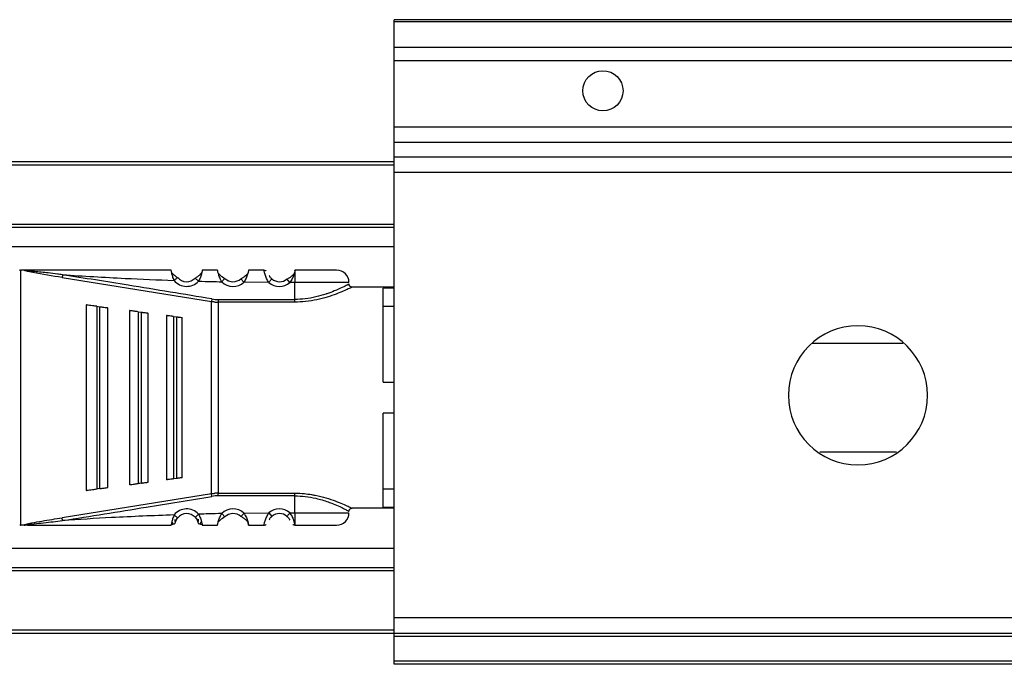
# Model space of a CAD drawing. Header units: millimetres. Extents: x -781 to 2760, y 413 to 796.
# Tile 3 of 17: x -383 to -320, y 413 to 455. Entities that reach past the tile are written whole.
import ezdxf

# ---------------------------------------------------------------- set-up
doc = ezdxf.new("R2010")
doc.units = ezdxf.units.MM

# ---------------------------------------------------------------- blocks, each defined once
blk = doc.blocks.new('Drawing View4')
at = {"color": 7, "linetype": 'Continuous', "lineweight": 25}
for p, q in [((32.475, 27.95), (-27.525, 27.95)), ((-27.525, 27.805), (-27.525, 27.95)), ((32.475, 27.805), (-27.525, 27.805)), ((-27.525, 26.149), (-27.525, 27.805)), ((32.475, 26.149), (-27.525, 26.149)), ((-27.525, 25.293), (-27.525, 26.149)), ((32.475, 25.293), (-27.525, 25.293)), ((-27.525, 20.992), (-27.525, 25.293)), ((32.475, 20.992), (-27.525, 20.992)), ((-27.525, 20.002), (-27.525, 20.992)), ((32.475, 20.002), (-27.525, 20.002)), ((-27.525, 19.06), (-27.525, 20.002)), ((-27.525, 18.75), (-100.525, 18.75)), ((-27.525, 18.55), (-100.525, 18.55)), ((32.475, 19.06), (-27.525, 19.06)), ((-27.525, 18.07), (-27.525, 19.06)), ((32.475, 18.07), (-27.525, 18.07)), ((-27.525, -10.75), (-27.525, 18.07)), ((-27.525, 14.7), (-100.525, 14.7)), ((-27.525, 14.5), (-100.525, 14.5)), ((-27.525, 13.262), (-98.525, 13.262)), ((-51.707, 11.751), (-51.707, -4.751)), ((-51.472, 11.75), (-51.707, 11.75)), ((-51.47, 11.75), (-51.242, 11.75)), ((-35.96, 11.747), (-36.947, 11.753)), ((-33.947, 11.75), (-33.953, 11.722)), ((-33.953, 11.722), (-33.952, 11.733)), ((-33.952, 11.733), (-33.947, 11.75)), ((-49.013, 11.271), (-39.349, 9.713)), ((-41.551, 11.261), (-41.534, 11.275)), ((-40.184, 11.036), (-40.404, 11.24)), ((-38.493, 11.198), (-38.478, 11.214)), ((-37.246, 10.974), (-37.448, 11.196)), ((-35.641, 10.957), (-37.246, 10.974)), ((-34.273, 10.95), (-34.467, 11.179)), ((-33.953, 10.95), (-34.273, 10.95)), ((-33.953, 9.851), (-33.953, 10.95)), ((-27.525, 10.65), (-30.253, 10.65)), ((-27.525, 10.58), (-28.253, 10.58)), ((-28.253, 4.5), (-28.253, 10.58)), ((-39.32, 9.884), (-39.349, 9.713)), ((-39.349, -2.713), (-39.349, 9.713)), ((-38.922, 9.851), (-33.953, 9.851)), ((-38.921, 9.851), (-38.922, 9.678)), ((-38.922, 9.678), (-38.922, -2.678)), ((-33.953, 9.678), (-38.922, 9.678)), ((-47.453, 9.5), (-47.453, -2.5)), ((-46.768, 9.409), (-46.853, 9.421)), ((-46.768, 9.409), (-46.768, -2.409)), ((-46.768, 9.409), (-46.568, 9.383)), ((-46.568, -2.383), (-46.568, 9.383)), ((-46.053, -2.315), (-46.053, 9.315)), ((-44.653, 9.13), (-44.653, -2.13)), ((-44.082, 9.055), (-44.153, 9.064)), ((-44.082, 9.055), (-44.082, -2.055)), ((-44.082, 9.055), (-43.882, 9.028)), ((-43.882, -2.028), (-43.882, 9.028)), ((-43.453, -1.971), (-43.453, 8.971)), ((-28.253, 9.416), (-27.525, 9.416)), ((-42.253, 8.813), (-42.253, -1.813)), ((-41.796, 8.752), (-41.853, 8.76)), ((-41.796, 8.752), (-41.796, -1.752)), ((-41.796, 8.752), (-41.596, 8.726)), ((-41.596, -1.726), (-41.596, 8.726)), ((-41.253, -1.681), (-41.253, 8.681)), ((-28.253, 4.5), (-27.525, 4.5)), ((-27.525, 2.5), (-28.253, 2.5)), ((-28.253, -3.58), (-28.253, 2.5)), ((-41.596, -1.726), (-41.796, -1.752)), ((-46.853, -2.421), (-46.768, -2.409)), ((-44.153, -2.064), (-44.082, -2.055)), ((-27.525, -2.416), (-28.253, -2.416)), ((-39.349, -2.713), (-49.013, -4.271)), ((-39.32, -2.884), (-39.349, -2.713)), ((-38.922, -2.851), (-38.922, -2.678)), ((-33.953, -3.95), (-33.953, -2.851)), ((-27.525, -3.65), (-30.253, -3.65)), ((-28.253, -3.58), (-27.525, -3.58)), ((-40.404, -4.24), (-40.388, -4.225)), ((-38.688, -3.999), (-38.478, -4.214)), ((-37.433, -4.179), (-37.448, -4.196)), ((-37.246, -3.974), (-35.641, -3.957)), ((-35.641, -3.957), (-35.445, -4.183)), ((-34.273, -3.95), (-33.953, -3.95)), ((-51.707, -4.751), (-51.686, -4.75)), ((-51.474, -4.75), (-51.686, -4.75)), ((-41.68, -4.519), (-41.687, -4.513)), ((-36.947, -4.751), (-35.96, -4.746)), ((-33.953, -4.72), (-33.947, -4.75)), ((-27.525, -6.262), (-98.525, -6.262)), ((-27.525, -7.5), (-100.525, -7.5)), ((-27.525, -7.7), (-100.525, -7.7)), ((32.475, -10.75), (-27.525, -10.75)), ((-27.525, -11.75), (-27.525, -10.75)), ((-27.525, -11.55), (-100.525, -11.55)), ((-27.525, -11.75), (-100.525, -11.75)), ((32.475, -11.75), (-27.525, -11.75)), ((-27.525, -11.95), (-27.525, -11.75)), ((32.475, -11.95), (-27.525, -11.95)), ((-27.525, -13.55), (-27.525, -11.95)), ((32.475, -13.55), (-27.525, -13.55)), ((-27.525, -13.75), (-27.525, -13.55)), ((32.475, -13.75), (-27.525, -13.75))]:
    blk.add_line(p, q, dxfattribs=at)
at = {"color": 7, "linetype": 'Continuous', "lineweight": 25, "flags": 128}
for points in [[(-30.453, 10.95), (-30.507, 10.95), (-30.922, 10.95), (-31.704, 10.95), (-32.756, 10.95), (-33.953, 10.95)], [(-46.568, -2.383), (-46.68, -2.398), (-46.768, -2.409)], [(-43.882, -2.028), (-43.994, -2.043), (-44.082, -2.055)], [(-38.922, -2.678), (-36.139, -2.678), (-33.953, -2.678)], [(-33.953, -2.851), (-36.736, -2.851), (-38.922, -2.851)], [(-33.953, -3.95), (-32.756, -3.95), (-31.704, -3.95), (-30.922, -3.95), (-30.507, -3.95), (-30.453, -3.95)]]:
    blk.add_lwpolyline(points, dxfattribs=at)
at = {"color": 7, "linetype": 'Continuous', "lineweight": 25}
blk.add_circle((-14.025, 23.35), 1.3, dxfattribs=at)
for centre, radius, start, end in [((-31.253, 10.95), 0.8, 0.00043, 90.00043), ((-40.953, 11.75), 1.05, 219.29506, 317.13371), ((-40.953, 11.75), 0.75, 219.29506, 317.13371), ((-37.953, 11.75), 1.05, 225.63952, 312.34515), ((-37.953, 11.75), 0.75, 225.63769, 312.34506), ((-34.953, 11.75), 1.05, 229.07283, 310.40571), ((-34.953, 11.75), 0.75, 229.07297, 310.40702), ((-38.921, 12.28), 2.429, 260.54643, 269.99202), ((2.475, 3.65), 4.5, 90, 270), ((2.475, 3.65), 4.5, 270, 90), ((-38.921, -5.28), 2.429, 90.00693, 99.4584), ((-40.953, -4.75), 1.05, 42.86284, 140.70529), ((-37.953, -4.75), 1.05, 47.65478, 134.36115), ((-34.953, -4.75), 1.05, 49.60545, 130.92761), ((-40.953, -4.75), 0.75, 42.86636, 140.70519), ((-37.953, -4.75), 0.75, 47.65518, 134.36295), ((-34.953, -4.75), 0.75, 49.59434, 130.92713), ((-31.253, -3.95), 0.8, 269.99957, 359.99957)]:
    blk.add_arc(centre, radius, start, end, dxfattribs=at)
for points, knots in [([(-51.763, 11.76), (-51.754, 11.758), (-51.735, 11.754), (-51.716, 11.752), (-51.707, 11.751)], [0, 0, 0, 0, 0.499272, 1, 1, 1, 1]), ([(-49.013, 11.271), (-49.648, 11.373), (-50.436, 11.499), (-51.245, 11.662), (-51.434, 11.716), (-51.468, 11.734), (-51.475, 11.74), (-51.477, 11.746), (-51.474, 11.749), (-51.472, 11.75)], [0, 0, 0, 0, 0.750987, 0.932339, 0.976611, 0.983581, 0.989387, 0.994604, 1, 1, 1, 1]), ([(-48.984, 11.451), (-49.096, 11.466), (-49.409, 11.508), (-50.011, 11.577), (-50.544, 11.634), (-50.897, 11.671), (-50.964, 11.678), (-50.99, 11.681), (-50.994, 11.681), (-50.996, 11.681), (-50.996, 11.682), (-50.996, 11.682), (-51.066, 11.689), (-51.194, 11.703), (-51.337, 11.722), (-51.414, 11.736), (-51.435, 11.743), (-51.441, 11.746), (-51.444, 11.747), (-51.445, 11.748), (-51.445, 11.749), (-51.445, 11.75), (-51.444, 11.751), (-51.442, 11.753), (-51.435, 11.755), (-51.429, 11.756), (-51.424, 11.756), (-51.423, 11.756), (-51.422, 11.757), (-51.422, 11.757), (-51.408, 11.758), (-51.365, 11.763), (-51.305, 11.771), (-51.26, 11.773), (-51.244, 11.774)], [0, 0, 0, 0, 0.126085, 0.351928, 0.676718, 0.724247, 0.748595, 0.751666, 0.753204, 0.753397, 0.753493, 0.753505, 0.753513, 0.832333, 0.896628, 0.914608, 0.919866, 0.92158, 0.92279, 0.923241, 0.923627, 0.923999, 0.924411, 0.925506, 0.927084, 0.931868, 0.932624, 0.933016, 0.933066, 0.93309, 0.9331, 0.949647, 0.981484, 1, 1, 1, 1]), ([(-41.96, 11.75), (-43.694, 11.75), (-46.791, 11.75), (-49.883, 11.75), (-51.243, 11.75)], [0, 0, 0, 0, 0.560093, 1, 1, 1, 1]), ([(-41.766, 11.085), (-41.8, 11.17), (-41.851, 11.298), (-41.895, 11.455), (-41.928, 11.586), (-41.945, 11.685), (-41.956, 11.741), (-41.958, 11.747), (-41.96, 11.75)], [0, 0, 0, 0, 0.25738, 0.385697, 0.511171, 0.738879, 0.867225, 1, 1, 1, 1]), ([(-41.547, 11.259), (-41.565, 11.271), (-41.602, 11.297), (-41.665, 11.345), (-41.734, 11.401), (-41.803, 11.465), (-41.868, 11.528), (-41.905, 11.564), (-41.922, 11.58)], [0, 0, 0, 0, 0.143519, 0.297589, 0.463736, 0.642841, 0.833757, 1, 1, 1, 1]), ([(-41.547, 11.259), (-41.565, 11.272), (-41.602, 11.297), (-41.665, 11.345), (-41.733, 11.401), (-41.803, 11.465), (-41.868, 11.528), (-41.905, 11.563), (-41.922, 11.58)], [0, 0, 0, 0, 0.143592, 0.29774, 0.463973, 0.64318, 0.834211, 1, 1, 1, 1]), ([(-39.984, 11.57), (-40.003, 11.551), (-40.042, 11.512), (-40.111, 11.443), (-40.185, 11.375), (-40.26, 11.314), (-40.33, 11.263), (-40.371, 11.236), (-40.392, 11.223)], [0, 0, 0, 0, 0.17306, 0.362268, 0.539911, 0.704788, 0.857653, 1, 1, 1, 1]), ([(-39.982, 11.572), (-40.001, 11.553), (-40.041, 11.512), (-40.11, 11.443), (-40.185, 11.375), (-40.26, 11.314), (-40.33, 11.263), (-40.371, 11.236), (-40.391, 11.223)], [0, 0, 0, 0, 0.177835, 0.365683, 0.542509, 0.706664, 0.858465, 1, 1, 1, 1]), ([(-39.982, 11.57), (-39.984, 11.559), (-39.994, 11.517), (-40.021, 11.424), (-40.076, 11.258), (-40.141, 11.124), (-40.184, 11.036)], [0, 0, 0, 0, 0.087836, 0.315822, 0.54609, 1, 1, 1, 1]), ([(-39.947, 11.75), (-39.947, 11.747), (-39.947, 11.741), (-39.954, 11.695), (-39.965, 11.64), (-39.977, 11.589), (-39.982, 11.57)], [0, 0, 0, 0, 0.2967573, 0.5550675, 0.8331896, 1, 1, 1, 1]), ([(-38.96, 11.75), (-39.144, 11.75), (-39.473, 11.75), (-39.802, 11.75), (-39.947, 11.75)], [0, 0, 0, 0, 0.560004, 1, 1, 1, 1]), ([(-38.688, 10.999), (-38.734, 11.09), (-38.805, 11.228), (-38.866, 11.408), (-38.903, 11.53), (-38.929, 11.627), (-38.953, 11.723), (-38.957, 11.739), (-38.96, 11.75)], [0, 0, 0, 0, 0.249447, 0.380441, 0.514236, 0.638992, 0.760922, 1, 1, 1, 1]), ([(-38.489, 11.196), (-38.534, 11.225), (-38.606, 11.269), (-38.707, 11.349), (-38.786, 11.419), (-38.854, 11.487), (-38.89, 11.526), (-38.906, 11.542)], [0, 0, 0, 0, 0.303997, 0.474843, 0.659551, 0.857184, 1, 1, 1, 1]), ([(-38.488, 11.197), (-38.534, 11.225), (-38.605, 11.269), (-38.707, 11.349), (-38.785, 11.42), (-38.853, 11.487), (-38.89, 11.526), (-38.906, 11.542)], [0, 0, 0, 0, 0.303922, 0.474734, 0.659412, 0.857033, 1, 1, 1, 1]), ([(-36.996, 11.541), (-37.014, 11.522), (-37.053, 11.48), (-37.125, 11.408), (-37.206, 11.335), (-37.313, 11.251), (-37.389, 11.206), (-37.438, 11.177)], [0, 0, 0, 0, 0.156738, 0.350453, 0.5323, 0.700572, 1, 1, 1, 1]), ([(-37.003, 11.533), (-37.018, 11.517), (-37.055, 11.477), (-37.124, 11.408), (-37.206, 11.334), (-37.312, 11.251), (-37.389, 11.206), (-37.438, 11.177)], [0, 0, 0, 0, 0.139728, 0.337295, 0.522793, 0.694474, 1, 1, 1, 1]), ([(-36.947, 11.753), (-36.948, 11.749), (-36.948, 11.74), (-36.962, 11.679), (-36.984, 11.592), (-37.027, 11.449), (-37.102, 11.233), (-37.199, 11.059), (-37.246, 10.974)], [0, 0, 0, 0, 0.141121, 0.276623, 0.406973, 0.532696, 0.771568, 1, 1, 1, 1]), ([(-35.96, 11.75), (-35.927, 11.748), (-35.874, 11.744), (-35.828, 11.717), (-35.81, 11.706)], [0, 0, 0, 0, 0.607544, 1, 1, 1, 1]), ([(-35.641, 10.957), (-35.691, 11.041), (-35.794, 11.214), (-35.873, 11.434), (-35.918, 11.581), (-35.943, 11.672), (-35.957, 11.736), (-35.959, 11.743), (-35.96, 11.747)], [0, 0, 0, 0, 0.224735, 0.461805, 0.587654, 0.718925, 0.856203, 1, 1, 1, 1]), ([(-34.007, 11.522), (-34.022, 11.505), (-34.06, 11.464), (-34.131, 11.392), (-34.216, 11.317), (-34.326, 11.233), (-34.406, 11.188), (-34.457, 11.16)], [0, 0, 0, 0, 0.139077, 0.337372, 0.523017, 0.694628, 1, 1, 1, 1]), ([(-34.006, 11.516), (-34.014, 11.486), (-34.038, 11.398), (-34.119, 11.19), (-34.22, 11.033), (-34.273, 10.95)], [0, 0, 0, 0, 0.195239, 0.578315, 1, 1, 1, 1]), ([(-33.953, 11.722), (-33.959, 11.691), (-33.967, 11.646), (-33.997, 11.547), (-34.006, 11.516)], [0, 0, 0, 0, 0.684292, 1, 1, 1, 1]), ([(-33.953, 11.722), (-33.953, 11.691), (-33.953, 11.63), (-33.953, 11.444), (-33.953, 11.212), (-33.953, 11.037), (-33.953, 10.95)], [0, 0, 0, 0, 0.25, 0.5, 0.75, 1, 1, 1, 1]), ([(-31.253, 11.75), (-31.294, 11.75), (-31.375, 11.75), (-31.997, 11.75), (-32.888, 11.75), (-33.594, 11.75), (-33.947, 11.75)], [0, 0, 0, 0, 0.25, 0.499999, 0.75, 1, 1, 1, 1]), ([(-48.984, 11.451), (-48.987, 11.432), (-48.993, 11.395), (-49.001, 11.343), (-49.008, 11.299), (-49.011, 11.28), (-49.013, 11.271)], [0, 0, 0, 0, 0.244853, 0.499998, 0.755144, 1, 1, 1, 1]), ([(-39.32, 9.884), (-41.123, 10.181), (-44.343, 10.712), (-47.566, 11.225), (-48.984, 11.451)], [0, 0, 0, 0, 0.560007, 1, 1, 1, 1]), ([(-48.984, 11.451), (-47.638, 11.367), (-45.233, 11.218), (-42.825, 11.126), (-41.766, 11.085)], [0, 0, 0, 0, 0.559932, 1, 1, 1, 1]), ([(-41.766, 11.085), (-41.735, 11.11), (-41.674, 11.16), (-41.6, 11.221), (-41.557, 11.256), (-41.551, 11.261), (-41.551, 11.261)], [0, 0, 0, 0, 0.329861, 0.659722, 0.989583, 1, 1, 1, 1]), ([(-40.184, 11.036), (-39.905, 11.028), (-39.406, 11.015), (-38.907, 11.004), (-38.688, 10.999)], [0, 0, 0, 0, 0.559997, 1, 1, 1, 1]), ([(-38.688, 10.999), (-38.66, 11.028), (-38.605, 11.084), (-38.538, 11.153), (-38.499, 11.193), (-38.493, 11.198), (-38.493, 11.198)], [0, 0, 0, 0, 0.327844, 0.655688, 0.983532, 1, 1, 1, 1]), ([(-35.445, 11.183), (-35.462, 11.2), (-35.498, 11.233), (-35.546, 11.288), (-35.586, 11.345), (-35.611, 11.388), (-35.62, 11.408), (-35.622, 11.412)], [0, 0, 0, 0, 0.214632, 0.437111, 0.68477, 0.935195, 1, 1, 1, 1]), ([(-30.455, 10.848), (-30.479, 10.835), (-30.525, 10.81), (-30.875, 10.632), (-31.335, 10.42), (-31.736, 10.269), (-32.133, 10.135), (-32.584, 10.011), (-33.265, 9.877), (-33.733, 9.859), (-33.953, 9.851)], [0, 0, 0, 0, 0.168483, 0.318712, 0.478816, 0.600358, 0.615021, 0.74972, 0.881914, 1, 1, 1, 1]), ([(-30.246, 10.65), (-30.272, 10.652), (-30.313, 10.655), (-30.362, 10.68), (-30.396, 10.708), (-30.423, 10.742), (-30.448, 10.791), (-30.451, 10.832), (-30.453, 10.858)], [0, 0, 0, 0, 0.238399, 0.367714, 0.500074, 0.632422, 0.761706, 1, 1, 1, 1]), ([(-30.253, 10.65), (-30.261, 10.645), (-30.279, 10.634), (-30.479, 10.543), (-30.803, 10.391), (-31.27, 10.202), (-31.844, 10), (-32.521, 9.828), (-33.229, 9.7), (-33.721, 9.685), (-33.953, 9.678)], [0, 0, 0, 0, 0.101354, 0.226036, 0.351866, 0.481359, 0.615671, 0.747338, 0.880559, 1, 1, 1, 1]), ([(-39.137, 9.687), (-39.177, 9.69), (-39.248, 9.697), (-39.318, 9.708), (-39.349, 9.713)], [0, 0, 0, 0, 0.560117, 1, 1, 1, 1]), ([(-39.137, 9.687), (-39.097, 9.684), (-39.025, 9.679), (-38.953, 9.678), (-38.922, 9.678)], [0, 0, 0, 0, 0.5601136, 1, 1, 1, 1]), ([(-46.853, 9.421), (-46.888, 9.425), (-46.959, 9.435), (-47.099, 9.453), (-47.269, 9.476), (-47.421, 9.496), (-47.442, 9.499), (-47.453, 9.5)], [0, 0, 0, 0, 0.089488, 0.184702, 0.396629, 0.674166, 1, 1, 1, 1]), ([(-46.568, 9.383), (-46.537, 9.379), (-46.476, 9.371), (-46.353, 9.355), (-46.207, 9.335), (-46.078, 9.318), (-46.062, 9.316), (-46.053, 9.315)], [0, 0, 0, 0, 0.09377, 0.189049, 0.400199, 0.66412, 1, 1, 1, 1]), ([(-44.153, 9.064), (-44.182, 9.068), (-44.241, 9.076), (-44.359, 9.091), (-44.501, 9.11), (-44.627, 9.127), (-44.644, 9.129), (-44.653, 9.13)], [0, 0, 0, 0, 0.090901, 0.187716, 0.403222, 0.680517, 1, 1, 1, 1]), ([(-43.882, 9.028), (-43.857, 9.025), (-43.805, 9.018), (-43.702, 9.004), (-43.581, 8.988), (-43.474, 8.974), (-43.461, 8.972), (-43.453, 8.971)], [0, 0, 0, 0, 0.095358, 0.192264, 0.405805, 0.669689, 1, 1, 1, 1]), ([(-41.853, 8.76), (-41.876, 8.763), (-41.924, 8.769), (-42.018, 8.782), (-42.132, 8.797), (-42.232, 8.81), (-42.246, 8.812), (-42.253, 8.813)], [0, 0, 0, 0, 0.09212, 0.190381, 0.409273, 0.68628, 1, 1, 1, 1]), ([(-41.596, 8.726), (-41.576, 8.723), (-41.534, 8.718), (-41.451, 8.707), (-41.354, 8.694), (-41.27, 8.683), (-41.259, 8.681), (-41.253, 8.681)], [0, 0, 0, 0, 0.096571, 0.197429, 0.41274, 0.676188, 1, 1, 1, 1]), ([(5.388, 7), (4.638, 7), (3.044, 7), (1.091, 7), (-0.118, 7), (-0.518, 7)], [0, 0, 0, 0, 0.372842, 0.792459, 1, 1, 1, 1]), ([(0, 0), (0.443, 0), (1.742, 0), (3.396, 0), (4.63, 0), (4.965, 0)], [0, 0, 0, 0, 0.27421, 0.80326, 1, 1, 1, 1]), ([(-41.853, -1.76), (-41.899, -1.766), (-42.001, -1.779), (-42.131, -1.797), (-42.232, -1.81), (-42.246, -1.812), (-42.253, -1.813)], [0, 0, 0, 0, 0.184907, 0.4087209, 0.6859938, 1, 1, 1, 1]), ([(-41.853, -1.76), (-41.843, -1.759), (-41.824, -1.756), (-41.805, -1.754), (-41.796, -1.752)], [0, 0, 0, 0, 0.559858, 1, 1, 1, 1]), ([(-41.253, -1.681), (-41.259, -1.681), (-41.27, -1.683), (-41.354, -1.694), (-41.451, -1.707), (-41.533, -1.718), (-41.575, -1.723), (-41.596, -1.726)], [0, 0, 0, 0, 0.323921, 0.5874, 0.80379, 0.90123, 1, 1, 1, 1]), ([(-47.453, -2.5), (-47.442, -2.499), (-47.421, -2.496), (-47.269, -2.476), (-47.099, -2.453), (-46.959, -2.435), (-46.888, -2.425), (-46.853, -2.421)], [0, 0, 0, 0, 0.325933, 0.603464, 0.815321, 0.910517, 1, 1, 1, 1]), ([(-46.568, -2.383), (-46.537, -2.379), (-46.473, -2.371), (-46.351, -2.354), (-46.207, -2.335), (-46.078, -2.318), (-46.062, -2.316), (-46.053, -2.315)], [0, 0, 0, 0, 0.095969, 0.193666, 0.400239, 0.664134, 1, 1, 1, 1]), ([(-44.653, -2.13), (-44.645, -2.129), (-44.629, -2.127), (-44.511, -2.111), (-44.37, -2.093), (-44.246, -2.076), (-44.184, -2.068), (-44.153, -2.064)], [0, 0, 0, 0, 0.305834, 0.570565, 0.801384, 0.904131, 1, 1, 1, 1]), ([(-43.882, -2.028), (-43.856, -2.025), (-43.803, -2.018), (-43.701, -2.004), (-43.581, -1.988), (-43.474, -1.974), (-43.461, -1.972), (-43.453, -1.971)], [0, 0, 0, 0, 0.0973457, 0.1964766, 0.4058569, 0.6697142, 1, 1, 1, 1]), ([(-48.984, -4.451), (-47.18, -4.163), (-43.957, -3.649), (-40.737, -3.118), (-39.32, -2.884)], [0, 0, 0, 0, 0.559999, 1, 1, 1, 1]), ([(-39.349, -2.713), (-39.309, -2.707), (-39.238, -2.696), (-39.167, -2.689), (-39.136, -2.687)], [0, 0, 0, 0, 0.559652, 1, 1, 1, 1]), ([(-38.922, -2.678), (-38.962, -2.678), (-39.033, -2.679), (-39.104, -2.684), (-39.136, -2.687)], [0, 0, 0, 0, 0.559814, 1, 1, 1, 1]), ([(-33.953, -2.678), (-33.746, -2.681), (-33.377, -2.686), (-33.032, -2.747), (-32.88, -2.773)], [0, 0, 0, 0, 0.562251, 1, 1, 1, 1]), ([(-33.953, -2.851), (-33.73, -2.859), (-33.265, -2.876), (-32.52, -3.014), (-31.923, -3.197), (-31.25, -3.453), (-30.776, -3.682), (-30.493, -3.828), (-30.466, -3.843), (-30.453, -3.85)], [0, 0, 0, 0, 0.119652, 0.249058, 0.420348, 0.499128, 0.748943, 0.878056, 1, 1, 1, 1]), ([(-32.88, -2.773), (-32.8, -2.785), (-32.464, -2.832), (-31.931, -2.978), (-31.328, -3.178), (-30.844, -3.376), (-30.502, -3.532), (-30.289, -3.632), (-30.265, -3.644), (-30.253, -3.65)], [0, 0, 0, 0, 0.052881, 0.221677, 0.388979, 0.550275, 0.711627, 0.862018, 1, 1, 1, 1]), ([(-30.453, -3.852), (-30.451, -3.826), (-30.447, -3.785), (-30.42, -3.737), (-30.393, -3.704), (-30.359, -3.679), (-30.31, -3.654), (-30.27, -3.652), (-30.245, -3.65)], [0, 0, 0, 0, 0.2401567, 0.3697498, 0.5020116, 0.6339761, 0.7627166, 1, 1, 1, 1]), ([(-51.474, -4.75), (-51.475, -4.749), (-51.477, -4.747), (-51.477, -4.744), (-51.476, -4.74), (-51.471, -4.735), (-51.459, -4.728), (-51.414, -4.707), (-51.3, -4.674), (-51.158, -4.643), (-51.046, -4.62), (-51, -4.611), (-50.987, -4.608), (-50.984, -4.607), (-50.984, -4.607), (-50.984, -4.607), (-50.984, -4.607), (-50.978, -4.606), (-50.757, -4.563), (-50.101, -4.445), (-49.448, -4.341), (-49.013, -4.271)], [0, 0, 0, 0, 0.003479, 0.006825, 0.010211, 0.013806, 0.022132, 0.032591, 0.082513, 0.16371, 0.205063, 0.216707, 0.219781, 0.220037, 0.220154, 0.220168, 0.220175, 0.220184, 0.226777, 0.484493, 1, 1, 1, 1]), ([(-51.415, -4.73), (-51.012, -4.686), (-50.202, -4.597), (-49.392, -4.5), (-48.984, -4.451)], [0, 0, 0, 0, 0.4969671, 1, 1, 1, 1]), ([(-48.984, -4.451), (-48.987, -4.43), (-48.994, -4.388), (-49.003, -4.335), (-49.009, -4.295), (-49.011, -4.279), (-49.013, -4.271)], [0, 0, 0, 0, 0.274957, 0.561276, 0.785094, 1, 1, 1, 1]), ([(-41.766, -4.085), (-43.114, -4.138), (-45.522, -4.232), (-47.926, -4.384), (-48.984, -4.451)], [0, 0, 0, 0, 0.560066, 1, 1, 1, 1]), ([(-41.766, -4.085), (-41.8, -4.171), (-41.852, -4.299), (-41.895, -4.458), (-41.923, -4.579), (-41.944, -4.674), (-41.955, -4.738), (-41.958, -4.746), (-41.96, -4.75)], [0, 0, 0, 0, 0.258167, 0.388446, 0.517746, 0.704301, 0.838742, 1, 1, 1, 1]), ([(-41.681, -4.523), (-41.685, -4.522), (-41.693, -4.517), (-41.706, -4.47), (-41.708, -4.412), (-41.709, -4.383)], [0, 0, 0, 0, 0.220215, 0.599267, 1, 1, 1, 1]), ([(-41.692, -4.516), (-41.684, -4.496), (-41.67, -4.457), (-41.637, -4.389), (-41.597, -4.322), (-41.564, -4.28), (-41.548, -4.259)], [0, 0, 0, 0, 0.264085, 0.517648, 0.762072, 1, 1, 1, 1]), ([(-41.672, -4.536), (-41.671, -4.531), (-41.668, -4.522), (-41.644, -4.452), (-41.598, -4.361), (-41.555, -4.303), (-41.534, -4.275)], [0, 0, 0, 0, 0.306116, 0.590246, 0.796606, 1, 1, 1, 1]), ([(-40.404, -4.24), (-40.384, -4.262), (-40.344, -4.309), (-40.296, -4.387), (-40.258, -4.464), (-40.238, -4.524), (-40.236, -4.532), (-40.235, -4.536)], [0, 0, 0, 0, 0.147109, 0.304586, 0.487818, 0.738005, 1, 1, 1, 1]), ([(-40.391, -4.223), (-40.372, -4.245), (-40.332, -4.29), (-40.284, -4.364), (-40.244, -4.438), (-40.228, -4.481), (-40.219, -4.503)], [0, 0, 0, 0, 0.237654, 0.481951, 0.735609, 1, 1, 1, 1]), ([(-40.388, -4.225), (-40.387, -4.225), (-40.382, -4.22), (-40.341, -4.182), (-40.271, -4.116), (-40.213, -4.063), (-40.184, -4.036)], [0, 0, 0, 0, 0.015617, 0.343745, 0.671872, 1, 1, 1, 1]), ([(-40.212, -4.355), (-40.21, -4.388), (-40.208, -4.451), (-40.219, -4.506), (-40.227, -4.514), (-40.231, -4.518)], [0, 0, 0, 0, 0.3724559, 0.7259788, 1, 1, 1, 1]), ([(-38.688, -3.999), (-38.967, -4.005), (-39.466, -4.016), (-39.964, -4.03), (-40.184, -4.036)], [0, 0, 0, 0, 0.560006, 1, 1, 1, 1]), ([(-40.184, -4.036), (-40.141, -4.122), (-40.077, -4.253), (-40.022, -4.421), (-39.981, -4.569), (-39.959, -4.68), (-39.948, -4.741), (-39.947, -4.747), (-39.947, -4.75)], [0, 0, 0, 0, 0.247032, 0.374654, 0.502879, 0.743664, 0.871638, 1, 1, 1, 1]), ([(-38.912, -4.547), (-38.911, -4.54), (-38.9, -4.499), (-38.871, -4.404), (-38.81, -4.227), (-38.736, -4.09), (-38.688, -3.999)], [0, 0, 0, 0, 0.056846, 0.297271, 0.535778, 1, 1, 1, 1]), ([(-38.912, -4.548), (-38.895, -4.53), (-38.857, -4.489), (-38.787, -4.419), (-38.709, -4.349), (-38.607, -4.268), (-38.535, -4.224), (-38.489, -4.196)], [0, 0, 0, 0, 0.157672, 0.351329, 0.532943, 0.70097, 1, 1, 1, 1]), ([(-38.912, -4.548), (-38.895, -4.53), (-38.857, -4.49), (-38.787, -4.42), (-38.708, -4.349), (-38.607, -4.268), (-38.535, -4.224), (-38.489, -4.196)], [0, 0, 0, 0, 0.158475, 0.351973, 0.533422, 0.701281, 1, 1, 1, 1]), ([(-37.438, -4.177), (-37.389, -4.206), (-37.312, -4.251), (-37.206, -4.334), (-37.124, -4.407), (-37.052, -4.48), (-37.013, -4.522), (-36.995, -4.542)], [0, 0, 0, 0, 0.298006, 0.465552, 0.646566, 0.839591, 1, 1, 1, 1]), ([(-37.246, -3.974), (-37.273, -4.003), (-37.326, -4.062), (-37.391, -4.132), (-37.428, -4.173), (-37.433, -4.179), (-37.433, -4.179)], [0, 0, 0, 0, 0.330327, 0.660655, 0.990982, 1, 1, 1, 1]), ([(-37.246, -3.974), (-37.19, -4.069), (-37.107, -4.207), (-37.039, -4.388), (-37.009, -4.485), (-36.997, -4.53), (-36.995, -4.541)], [0, 0, 0, 0, 0.4750557, 0.690869, 0.9270535, 1, 1, 1, 1]), ([(-35.96, -4.746), (-35.959, -4.743), (-35.956, -4.735), (-35.94, -4.671), (-35.915, -4.578), (-35.869, -4.43), (-35.792, -4.211), (-35.69, -4.039), (-35.641, -3.957)], [0, 0, 0, 0, 0.145822, 0.284615, 0.416852, 0.543081, 0.779024, 1, 1, 1, 1]), ([(-35.621, -4.41), (-35.62, -4.407), (-35.613, -4.391), (-35.586, -4.345), (-35.546, -4.288), (-35.498, -4.232), (-35.462, -4.199), (-35.445, -4.183)], [0, 0, 0, 0, 0.050068, 0.311648, 0.562482, 0.78414, 1, 1, 1, 1]), ([(-34.273, -3.95), (-34.298, -3.98), (-34.349, -4.04), (-34.414, -4.116), (-34.459, -4.169), (-34.464, -4.175), (-34.467, -4.179)], [0, 0, 0, 0, 0.25, 0.5, 0.75, 1, 1, 1, 1]), ([(-34.467, -4.179), (-34.449, -4.195), (-34.412, -4.228), (-34.364, -4.285), (-34.323, -4.342), (-34.297, -4.386), (-34.287, -4.406), (-34.286, -4.41)], [0, 0, 0, 0, 0.214686, 0.437329, 0.684686, 0.935121, 1, 1, 1, 1]), ([(-33.953, -4.72), (-33.959, -4.688), (-33.972, -4.623), (-34.028, -4.432), (-34.114, -4.191), (-34.219, -4.032), (-34.273, -3.95)], [0, 0, 0, 0, 0.241032, 0.482637, 0.735601, 1, 1, 1, 1]), ([(-51.707, -4.751), (-51.715, -4.752), (-51.732, -4.753), (-51.748, -4.757), (-51.757, -4.759)], [0, 0, 0, 0, 0.5006, 1, 1, 1, 1]), ([(-51.474, -4.75), (-51.456, -4.75), (-51.433, -4.75), (-51.406, -4.75), (-51.398, -4.75), (-51.396, -4.75), (-51.395, -4.75), (-51.394, -4.75)], [0, 0, 0, 0, 0.680771, 0.872865, 0.940715, 0.970736, 1, 1, 1, 1]), ([(-51.415, -4.73), (-51.425, -4.732), (-51.437, -4.734), (-51.449, -4.737), (-51.452, -4.738), (-51.454, -4.74), (-51.454, -4.74), (-51.454, -4.741), (-51.454, -4.742), (-51.453, -4.742)], [0, 0, 0, 0, 0.600738, 0.724107, 0.829483, 0.875084, 0.916857, 0.957207, 1, 1, 1, 1]), ([(-51.453, -4.742), (-51.453, -4.742), (-51.451, -4.743), (-51.445, -4.745), (-51.426, -4.747), (-51.408, -4.748), (-51.394, -4.748)], [0, 0, 0, 0, 0.070853, 0.152897, 0.362347, 1, 1, 1, 1]), ([(-51.243, -4.75), (-51.243, -4.75), (-51.243, -4.75), (-51.244, -4.75), (-51.245, -4.75), (-51.252, -4.75), (-51.279, -4.75), (-51.327, -4.75), (-51.371, -4.75), (-51.394, -4.75)], [0, 0, 0, 0, 0.000332, 0.002842, 0.009727, 0.035627, 0.135958, 0.53074, 1, 1, 1, 1]), ([(-51.243, -4.75), (-49.512, -4.75), (-46.42, -4.75), (-43.323, -4.75), (-41.96, -4.75)], [0, 0, 0, 0, 0.559905, 1, 1, 1, 1]), ([(-41.947, -4.696), (-41.94, -4.697), (-41.913, -4.699), (-41.866, -4.692), (-41.828, -4.678), (-41.81, -4.671)], [0, 0, 0, 0, 0.14203, 0.566403, 1, 1, 1, 1]), ([(-41.89, -4.552), (-41.879, -4.582), (-41.858, -4.641), (-41.811, -4.678), (-41.765, -4.678), (-41.737, -4.649), (-41.724, -4.635)], [0, 0, 0, 0, 0.27316, 0.534083, 0.777821, 1, 1, 1, 1]), ([(-41.672, -4.536), (-41.683, -4.567), (-41.695, -4.604), (-41.722, -4.631), (-41.727, -4.635)], [0, 0, 0, 0, 0.8354917, 1, 1, 1, 1]), ([(-40.181, -4.635), (-40.185, -4.63), (-40.212, -4.604), (-40.224, -4.567), (-40.235, -4.536)], [0, 0, 0, 0, 0.1571, 1, 1, 1, 1]), ([(-40.184, -4.634), (-40.17, -4.648), (-40.142, -4.677), (-40.096, -4.674), (-40.05, -4.633), (-40.03, -4.569), (-40.02, -4.536)], [0, 0, 0, 0, 0.223935, 0.467904, 0.727989, 1, 1, 1, 1]), ([(-40.098, -4.667), (-40.079, -4.674), (-40.041, -4.688), (-39.993, -4.695), (-39.965, -4.692), (-39.957, -4.692)], [0, 0, 0, 0, 0.4244028, 0.8398009, 1, 1, 1, 1]), ([(-39.947, -4.75), (-39.763, -4.75), (-39.434, -4.75), (-39.104, -4.75), (-38.96, -4.75)], [0, 0, 0, 0, 0.559996, 1, 1, 1, 1]), ([(-38.96, -4.75), (-38.959, -4.747), (-38.957, -4.741), (-38.948, -4.693), (-38.934, -4.63), (-38.919, -4.572), (-38.912, -4.547)], [0, 0, 0, 0, 0.285817, 0.534045, 0.80125, 1, 1, 1, 1]), ([(-36.947, -4.753), (-36.947, -4.749), (-36.948, -4.74), (-36.962, -4.678), (-36.98, -4.607), (-36.997, -4.55), (-37.003, -4.532)], [0, 0, 0, 0, 0.300962, 0.589652, 0.867052, 1, 1, 1, 1]), ([(-36.995, -4.541), (-36.988, -4.563), (-36.973, -4.621), (-36.958, -4.687), (-36.947, -4.741), (-36.947, -4.748), (-36.947, -4.751)], [0, 0, 0, 0, 0.173234, 0.440198, 0.715546, 1, 1, 1, 1]), ([(-35.96, -4.75), (-35.927, -4.748), (-35.874, -4.744), (-35.828, -4.717), (-35.811, -4.706)], [0, 0, 0, 0, 0.608164, 1, 1, 1, 1]), ([(-33.947, -4.75), (-33.98, -4.748), (-34.033, -4.744), (-34.079, -4.717), (-34.097, -4.706)], [0, 0, 0, 0, 0.60691, 1, 1, 1, 1]), ([(-33.947, -4.75), (-33.594, -4.75), (-32.888, -4.75), (-31.997, -4.75), (-31.375, -4.75), (-31.294, -4.75), (-31.253, -4.75)], [0, 0, 0, 0, 0.249999, 0.499999, 0.749999, 1, 1, 1, 1])]:
    blk.add_open_spline(points, degree=3, knots=knots, dxfattribs=at)
for points in [[(-35.641, 10.957), (-35.616, 10.986), (-35.564, 11.046), (-35.499, 11.121), (-35.454, 11.173), (-35.448, 11.18), (-35.445, 11.183)], [(-33.953, 9.678), (-33.953, 9.688), (-33.953, 9.708), (-33.953, 9.75), (-33.953, 9.799), (-33.953, 9.833), (-33.953, 9.851)], [(-33.953, -2.851), (-33.953, -2.833), (-33.953, -2.799), (-33.953, -2.75), (-33.953, -2.708), (-33.953, -2.688), (-33.953, -2.678)], [(-41.766, -4.085), (-41.736, -4.11), (-41.675, -4.16), (-41.598, -4.223), (-41.544, -4.266), (-41.537, -4.272), (-41.534, -4.275)], [(-33.953, -3.95), (-33.953, -4.037), (-33.953, -4.21), (-33.953, -4.441), (-33.953, -4.626), (-33.953, -4.689), (-33.953, -4.72)]]:
    blk.add_open_spline(points, degree=3, dxfattribs=at)

msp = doc.modelspace()

# ---------------------------------------------------------------- block references
at = {"color": 7, "linetype": 'Continuous', "lineweight": 25}
msp.add_blockref('Drawing View4', (-331.515, 426.899), dxfattribs=at)

doc.saveas('drawing.dxf')
